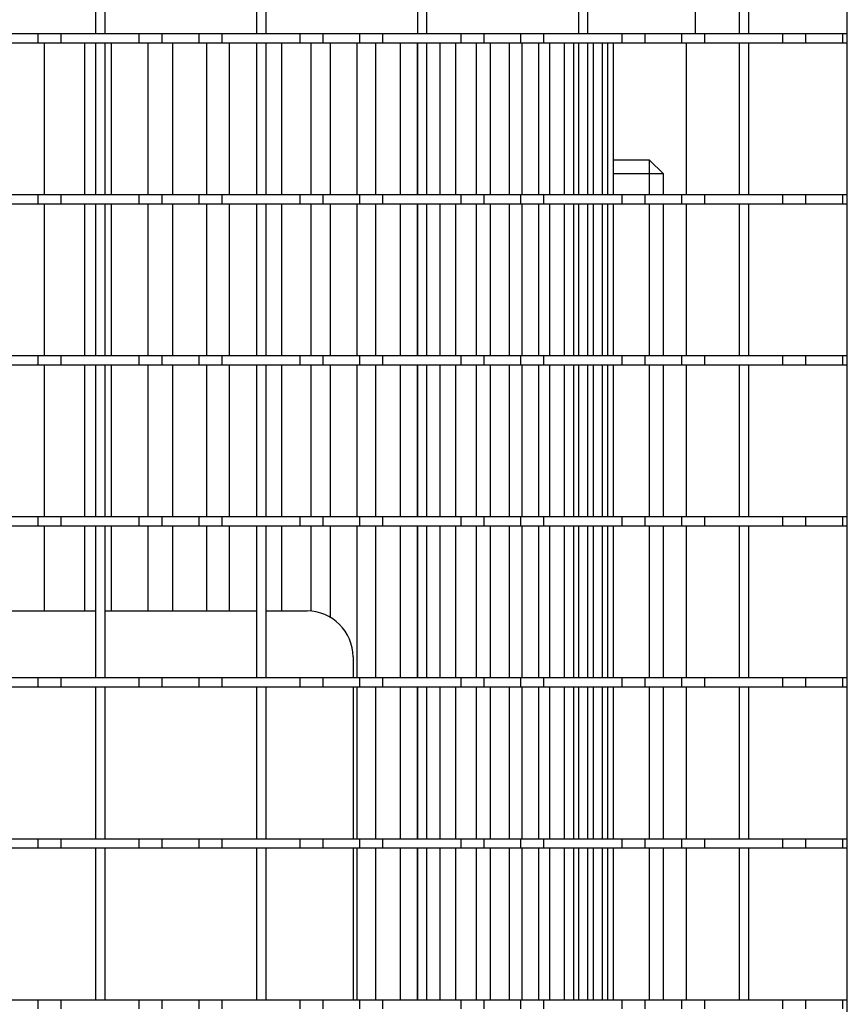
# Model space of a CAD drawing. Extents: x -72 to 51457, y 0 to 26838.
# Tile 38 of 203: x 7045 to 7225, y 9026 to 9240. Entities that reach past the tile are written whole.
import ezdxf

# ---------------------------------------------------------------- set-up
doc = ezdxf.new("R2010")
doc.units = 0
doc.header["$LTSCALE"] = 12
doc.linetypes.add('SOLID_THIN', pattern=[0])
doc.layers.get('0').update_dxf_attribs({"linetype": 'CONTINUOUS'})

# ---------------------------------------------------------------- blocks, each defined once
blk = doc.blocks.new('Vela_Drauf')
at = {"color": 7, "linetype": 'SOLID_THIN', "lineweight": 25}
for p, q in [((7224.76, 7807.68), (7224.76, 9318.68)), ((7061.26, 9269.68), (7061.26, 9236.68)), ((7063.26, 9269.68), (7063.26, 9236.68)), ((7096.26, 9269.68), (7096.26, 9236.68)), ((7098.26, 9269.68), (7098.26, 9236.68)), ((7131.26, 9269.68), (7131.26, 9236.68)), ((7133.26, 9269.68), (7133.26, 9236.68)), ((7166.26, 9269.68), (7166.26, 9236.68)), ((7168.26, 9269.68), (7168.26, 9236.68)), ((7191.76, 9236.68), (7191.76, 9269.68)), ((7201.26, 9269.68), (7201.26, 9236.68)), ((7203.26, 9269.68), (7203.26, 9236.68)), ((7040.76, 9236.68), (7048.76, 9236.68)), ((7048.76, 9234.68), (7048.76, 9236.68)), ((7048.76, 9236.68), (7053.76, 9236.68)), ((7053.76, 9236.68), (7070.76, 9236.68)), ((7053.76, 9234.68), (7053.76, 9236.68)), ((7061.26, 9236.68), (7063.26, 9236.68)), ((7070.76, 9234.68), (7070.76, 9236.68)), ((7070.76, 9236.68), (7075.76, 9236.68)), ((7075.76, 9236.68), (7083.76, 9236.68)), ((7075.76, 9234.68), (7075.76, 9236.68)), ((7083.76, 9234.68), (7083.76, 9236.68)), ((7083.76, 9236.68), (7088.76, 9236.68)), ((7088.76, 9234.68), (7088.76, 9236.68)), ((7088.76, 9236.68), (7105.76, 9236.68)), ((7096.26, 9236.68), (7098.26, 9236.68)), ((7105.76, 9234.68), (7105.76, 9236.68)), ((7105.76, 9236.68), (7110.76, 9236.68)), ((7110.76, 9234.68), (7110.76, 9236.68)), ((7110.76, 9236.68), (7118.76, 9236.68)), ((7118.76, 9234.68), (7118.76, 9236.68)), ((7118.76, 9236.68), (7123.76, 9236.68)), ((7123.76, 9234.68), (7123.76, 9236.68)), ((7123.76, 9236.68), (7140.76, 9236.68)), ((7131.26, 9236.68), (7133.26, 9236.68)), ((7140.76, 9234.68), (7140.76, 9236.68)), ((7140.76, 9236.68), (7145.76, 9236.68)), ((7145.76, 9236.68), (7153.76, 9236.68)), ((7145.76, 9234.68), (7145.76, 9236.68)), ((7153.76, 9234.68), (7153.76, 9236.68)), ((7153.76, 9236.68), (7158.76, 9236.68)), ((7158.76, 9236.68), (7175.76, 9236.68)), ((7158.76, 9234.68), (7158.76, 9236.68)), ((7166.26, 9236.68), (7168.26, 9236.68)), ((7175.76, 9234.68), (7175.76, 9236.68)), ((7175.76, 9236.68), (7180.76, 9236.68)), ((7180.76, 9236.68), (7188.76, 9236.68)), ((7180.76, 9234.68), (7180.76, 9236.68)), ((7188.76, 9234.68), (7188.76, 9236.68)), ((7188.76, 9236.68), (7193.76, 9236.68)), ((7193.76, 9234.68), (7193.76, 9236.68)), ((7193.76, 9236.68), (7210.76, 9236.68)), ((7201.26, 9236.68), (7203.26, 9236.68)), ((7210.76, 9234.68), (7210.76, 9236.68)), ((7210.76, 9236.68), (7215.76, 9236.68)), ((7215.76, 9236.68), (7223.76, 9236.68)), ((7215.76, 9234.68), (7215.76, 9236.68)), ((7223.76, 9234.68), (7223.76, 9236.68)), ((7223.76, 9236.68), (7224.76, 9236.68)), ((7040.76, 9234.68), (7048.76, 9234.68)), ((7048.76, 9234.68), (7053.76, 9234.68)), ((7050.16, 9201.68), (7050.16, 9234.68)), ((7053.76, 9234.68), (7070.76, 9234.68)), ((7058.83, 9234.68), (7058.83, 9201.68)), ((7061.26, 9234.68), (7063.26, 9234.68)), ((7061.26, 9234.68), (7061.26, 9201.68)), ((7063.26, 9234.68), (7063.26, 9201.68)), ((7064.74, 9201.68), (7064.74, 9234.68)), ((7070.76, 9234.68), (7075.76, 9234.68)), ((7072.66, 9234.68), (7072.66, 9201.68)), ((7075.76, 9234.68), (7083.76, 9234.68)), ((7078.08, 9201.68), (7078.08, 9234.68)), ((7083.76, 9234.68), (7088.76, 9234.68)), ((7085.38, 9234.68), (7085.38, 9201.68)), ((7088.76, 9234.68), (7105.76, 9234.68)), ((7090.4, 9201.68), (7090.4, 9234.68)), ((7096.26, 9234.68), (7098.26, 9234.68)), ((7096.26, 9234.68), (7096.26, 9201.68)), ((7098.26, 9234.68), (7098.26, 9201.68)), ((7101.8, 9201.68), (7101.8, 9234.68)), ((7105.76, 9234.68), (7110.76, 9234.68)), ((7108.07, 9234.68), (7108.07, 9201.68)), ((7110.76, 9234.68), (7118.76, 9234.68)), ((7112.38, 9201.68), (7112.38, 9234.68)), ((7118.19, 9201.68), (7118.19, 9234.68)), ((7118.76, 9234.68), (7123.76, 9234.68)), ((7122.18, 9201.68), (7122.18, 9234.68)), ((7123.76, 9234.68), (7140.76, 9234.68)), ((7127.56, 9201.68), (7127.56, 9234.68)), ((7131.25, 9201.68), (7131.25, 9234.68)), ((7131.26, 9234.68), (7133.26, 9234.68)), ((7131.26, 9234.68), (7131.26, 9201.68)), ((7133.26, 9234.68), (7133.26, 9201.68)), ((7136.2, 9201.68), (7136.2, 9234.68)), ((7139.58, 9201.68), (7139.58, 9234.68)), ((7140.76, 9234.68), (7145.76, 9234.68)), ((7144.1, 9201.68), (7144.1, 9234.68)), ((7145.76, 9234.68), (7153.76, 9234.68)), ((7147.18, 9201.68), (7147.18, 9234.68)), ((7151.27, 9201.68), (7151.27, 9234.68)), ((7153.76, 9234.68), (7158.76, 9234.68)), ((7154.03, 9201.68), (7154.03, 9234.68)), ((7157.66, 9201.68), (7157.66, 9234.68)), ((7158.76, 9234.68), (7175.76, 9234.68)), ((7160.08, 9201.68), (7160.08, 9234.68)), ((7163.23, 9201.68), (7163.23, 9234.68)), ((7165.28, 9201.68), (7165.28, 9234.68)), ((7166.26, 9234.68), (7168.26, 9234.68)), ((7166.26, 9234.68), (7166.26, 9201.68)), ((7168.26, 9234.68), (7168.26, 9201.68)), ((7169.53, 9201.68), (7169.53, 9234.68)), ((7171.51, 9201.68), (7171.51, 9234.68)), ((7172.67, 9201.68), (7172.67, 9234.68)), ((7173.91, 9201.68), (7173.91, 9234.68)), ((7175.76, 9234.68), (7180.76, 9234.68)), ((7180.76, 9234.68), (7188.76, 9234.68)), ((7188.76, 9234.68), (7193.76, 9234.68)), ((7189.76, 9201.68), (7189.76, 9234.68)), ((7193.76, 9234.68), (7210.76, 9234.68)), ((7201.26, 9234.68), (7203.26, 9234.68)), ((7201.26, 9234.68), (7201.26, 9201.68)), ((7203.26, 9234.68), (7203.26, 9201.68)), ((7210.76, 9234.68), (7215.76, 9234.68)), ((7215.76, 9234.68), (7223.76, 9234.68)), ((7223.76, 9234.68), (7224.76, 9234.68)), ((7181.76, 9209.18), (7173.91, 9209.18)), ((7181.76, 9206.18), (7181.76, 9209.18)), ((7184.76, 9206.18), (7181.76, 9209.18)), ((7181.76, 9206.18), (7173.91, 9206.18)), ((7181.76, 9201.68), (7181.76, 9206.18)), ((7184.76, 9206.18), (7181.76, 9206.18)), ((7184.76, 9201.68), (7184.76, 9206.18)), ((7040.76, 9201.68), (7048.76, 9201.68)), ((7048.76, 9199.68), (7048.76, 9201.68)), ((7048.76, 9201.68), (7053.76, 9201.68)), ((7053.76, 9199.68), (7053.76, 9201.68)), ((7053.76, 9201.68), (7070.76, 9201.68)), ((7061.26, 9201.68), (7063.26, 9201.68)), ((7070.76, 9199.68), (7070.76, 9201.68)), ((7070.76, 9201.68), (7075.76, 9201.68)), ((7075.76, 9199.68), (7075.76, 9201.68)), ((7075.76, 9201.68), (7083.76, 9201.68)), ((7083.76, 9199.68), (7083.76, 9201.68)), ((7083.76, 9201.68), (7088.76, 9201.68)), ((7088.76, 9201.68), (7105.76, 9201.68)), ((7088.76, 9199.68), (7088.76, 9201.68)), ((7096.26, 9201.68), (7098.26, 9201.68)), ((7105.76, 9199.68), (7105.76, 9201.68)), ((7105.76, 9201.68), (7110.76, 9201.68)), ((7110.76, 9199.68), (7110.76, 9201.68)), ((7110.76, 9201.68), (7118.76, 9201.68)), ((7118.76, 9199.68), (7118.76, 9201.68)), ((7118.76, 9201.68), (7123.76, 9201.68)), ((7123.76, 9201.68), (7140.76, 9201.68)), ((7123.76, 9199.68), (7123.76, 9201.68)), ((7131.26, 9201.68), (7133.26, 9201.68)), ((7140.76, 9199.68), (7140.76, 9201.68)), ((7140.76, 9201.68), (7145.76, 9201.68)), ((7145.76, 9201.68), (7153.76, 9201.68)), ((7145.76, 9199.68), (7145.76, 9201.68)), ((7153.76, 9199.68), (7153.76, 9201.68)), ((7153.76, 9201.68), (7158.76, 9201.68)), ((7158.76, 9199.68), (7158.76, 9201.68)), ((7158.76, 9201.68), (7175.76, 9201.68)), ((7166.26, 9201.68), (7168.26, 9201.68)), ((7175.76, 9199.68), (7175.76, 9201.68)), ((7175.76, 9201.68), (7180.76, 9201.68)), ((7180.76, 9201.68), (7188.76, 9201.68)), ((7180.76, 9199.68), (7180.76, 9201.68)), ((7188.76, 9199.68), (7188.76, 9201.68)), ((7188.76, 9201.68), (7193.76, 9201.68)), ((7193.76, 9201.68), (7210.76, 9201.68)), ((7193.76, 9199.68), (7193.76, 9201.68)), ((7201.26, 9201.68), (7203.26, 9201.68)), ((7210.76, 9199.68), (7210.76, 9201.68)), ((7210.76, 9201.68), (7215.76, 9201.68)), ((7215.76, 9201.68), (7223.76, 9201.68)), ((7215.76, 9199.68), (7215.76, 9201.68)), ((7223.76, 9199.68), (7223.76, 9201.68)), ((7223.76, 9201.68), (7224.76, 9201.68)), ((7040.76, 9199.68), (7048.76, 9199.68)), ((7048.76, 9199.68), (7053.76, 9199.68)), ((7050.16, 9166.68), (7050.16, 9199.68)), ((7053.76, 9199.68), (7070.76, 9199.68)), ((7058.83, 9199.68), (7058.83, 9166.68)), ((7061.26, 9199.68), (7063.26, 9199.68)), ((7061.26, 9199.68), (7061.26, 9166.68)), ((7063.26, 9199.68), (7063.26, 9166.68)), ((7064.74, 9166.68), (7064.74, 9199.68)), ((7070.76, 9199.68), (7075.76, 9199.68)), ((7072.66, 9199.68), (7072.66, 9166.68)), ((7075.76, 9199.68), (7083.76, 9199.68)), ((7078.08, 9166.68), (7078.08, 9199.68)), ((7083.76, 9199.68), (7088.76, 9199.68)), ((7085.38, 9199.68), (7085.38, 9166.68)), ((7088.76, 9199.68), (7105.76, 9199.68)), ((7090.4, 9166.68), (7090.4, 9199.68)), ((7096.26, 9199.68), (7098.26, 9199.68)), ((7096.26, 9199.68), (7096.26, 9166.68)), ((7098.26, 9199.68), (7098.26, 9166.68)), ((7101.8, 9166.68), (7101.8, 9199.68)), ((7105.76, 9199.68), (7110.76, 9199.68)), ((7108.07, 9199.68), (7108.07, 9166.68)), ((7110.76, 9199.68), (7118.76, 9199.68)), ((7112.38, 9166.68), (7112.38, 9199.68)), ((7118.19, 9166.68), (7118.19, 9199.68)), ((7118.76, 9199.68), (7123.76, 9199.68)), ((7122.18, 9166.68), (7122.18, 9199.68)), ((7123.76, 9199.68), (7140.76, 9199.68)), ((7127.56, 9166.68), (7127.56, 9199.68)), ((7131.25, 9166.68), (7131.25, 9199.68)), ((7131.26, 9199.68), (7133.26, 9199.68)), ((7131.26, 9199.68), (7131.26, 9166.68)), ((7133.26, 9199.68), (7133.26, 9166.68)), ((7136.2, 9166.68), (7136.2, 9199.68)), ((7139.58, 9166.68), (7139.58, 9199.68)), ((7140.76, 9199.68), (7145.76, 9199.68)), ((7144.1, 9166.68), (7144.1, 9199.68)), ((7145.76, 9199.68), (7153.76, 9199.68)), ((7147.18, 9166.68), (7147.18, 9199.68)), ((7151.27, 9166.68), (7151.27, 9199.68)), ((7153.76, 9199.68), (7158.76, 9199.68)), ((7154.03, 9166.68), (7154.03, 9199.68)), ((7157.66, 9166.68), (7157.66, 9199.68)), ((7158.76, 9199.68), (7175.76, 9199.68)), ((7160.08, 9166.68), (7160.08, 9199.68)), ((7163.23, 9166.68), (7163.23, 9199.68)), ((7165.28, 9166.68), (7165.28, 9199.68)), ((7166.26, 9199.68), (7168.26, 9199.68)), ((7166.26, 9199.68), (7166.26, 9166.68)), ((7168.26, 9199.68), (7168.26, 9166.68)), ((7169.53, 9166.68), (7169.53, 9199.68)), ((7171.51, 9166.68), (7171.51, 9199.68)), ((7172.67, 9166.68), (7172.67, 9199.68)), ((7173.91, 9166.68), (7173.91, 9199.68)), ((7175.76, 9199.68), (7180.76, 9199.68)), ((7180.76, 9199.68), (7188.76, 9199.68)), ((7181.76, 9166.68), (7181.76, 9199.68)), ((7184.76, 9166.68), (7184.76, 9199.68)), ((7188.76, 9199.68), (7193.76, 9199.68)), ((7189.76, 9166.68), (7189.76, 9199.68)), ((7193.76, 9199.68), (7210.76, 9199.68)), ((7201.26, 9199.68), (7203.26, 9199.68)), ((7201.26, 9199.68), (7201.26, 9166.68)), ((7203.26, 9199.68), (7203.26, 9166.68)), ((7210.76, 9199.68), (7215.76, 9199.68)), ((7215.76, 9199.68), (7223.76, 9199.68)), ((7223.76, 9199.68), (7224.76, 9199.68)), ((7040.76, 9166.68), (7048.76, 9166.68)), ((7048.76, 9164.68), (7048.76, 9166.68)), ((7048.76, 9166.68), (7053.76, 9166.68)), ((7053.76, 9164.68), (7053.76, 9166.68)), ((7053.76, 9166.68), (7070.76, 9166.68)), ((7061.26, 9166.68), (7063.26, 9166.68)), ((7070.76, 9164.68), (7070.76, 9166.68)), ((7070.76, 9166.68), (7075.76, 9166.68)), ((7075.76, 9166.68), (7083.76, 9166.68)), ((7075.76, 9164.68), (7075.76, 9166.68)), ((7083.76, 9164.68), (7083.76, 9166.68)), ((7083.76, 9166.68), (7088.76, 9166.68)), ((7088.76, 9166.68), (7105.76, 9166.68)), ((7088.76, 9164.68), (7088.76, 9166.68)), ((7096.26, 9166.68), (7098.26, 9166.68)), ((7105.76, 9164.68), (7105.76, 9166.68)), ((7105.76, 9166.68), (7110.76, 9166.68)), ((7110.76, 9166.68), (7118.76, 9166.68)), ((7110.76, 9164.68), (7110.76, 9166.68)), ((7118.76, 9164.68), (7118.76, 9166.68)), ((7118.76, 9166.68), (7123.76, 9166.68)), ((7123.76, 9166.68), (7140.76, 9166.68)), ((7123.76, 9164.68), (7123.76, 9166.68)), ((7131.26, 9166.68), (7133.26, 9166.68)), ((7140.76, 9164.68), (7140.76, 9166.68)), ((7140.76, 9166.68), (7145.76, 9166.68)), ((7145.76, 9166.68), (7153.76, 9166.68)), ((7145.76, 9164.68), (7145.76, 9166.68)), ((7153.76, 9164.68), (7153.76, 9166.68)), ((7153.76, 9166.68), (7158.76, 9166.68)), ((7158.76, 9164.68), (7158.76, 9166.68)), ((7158.76, 9166.68), (7175.76, 9166.68)), ((7166.26, 9166.68), (7168.26, 9166.68)), ((7175.76, 9164.68), (7175.76, 9166.68)), ((7175.76, 9166.68), (7180.76, 9166.68)), ((7180.76, 9166.68), (7188.76, 9166.68)), ((7180.76, 9164.68), (7180.76, 9166.68)), ((7188.76, 9164.68), (7188.76, 9166.68)), ((7188.76, 9166.68), (7193.76, 9166.68)), ((7193.76, 9164.68), (7193.76, 9166.68)), ((7193.76, 9166.68), (7210.76, 9166.68)), ((7201.26, 9166.68), (7203.26, 9166.68)), ((7210.76, 9164.68), (7210.76, 9166.68)), ((7210.76, 9166.68), (7215.76, 9166.68)), ((7215.76, 9166.68), (7223.76, 9166.68)), ((7215.76, 9164.68), (7215.76, 9166.68)), ((7223.76, 9164.68), (7223.76, 9166.68)), ((7223.76, 9166.68), (7224.76, 9166.68)), ((7040.76, 9164.68), (7048.76, 9164.68)), ((7048.76, 9164.68), (7053.76, 9164.68)), ((7050.16, 9131.68), (7050.16, 9164.68)), ((7053.76, 9164.68), (7070.76, 9164.68)), ((7058.83, 9164.68), (7058.83, 9131.68)), ((7061.26, 9164.68), (7063.26, 9164.68)), ((7061.26, 9164.68), (7061.26, 9131.68)), ((7063.26, 9164.68), (7063.26, 9131.68)), ((7064.74, 9131.68), (7064.74, 9164.68)), ((7070.76, 9164.68), (7075.76, 9164.68)), ((7072.66, 9164.68), (7072.66, 9131.68)), ((7075.76, 9164.68), (7083.76, 9164.68)), ((7078.08, 9131.68), (7078.08, 9164.68)), ((7083.76, 9164.68), (7088.76, 9164.68)), ((7085.38, 9164.68), (7085.38, 9131.68)), ((7088.76, 9164.68), (7105.76, 9164.68)), ((7090.4, 9131.68), (7090.4, 9164.68)), ((7096.26, 9164.68), (7098.26, 9164.68)), ((7096.26, 9164.68), (7096.26, 9131.68)), ((7098.26, 9164.68), (7098.26, 9131.68)), ((7101.8, 9131.68), (7101.8, 9164.68)), ((7105.76, 9164.68), (7110.76, 9164.68)), ((7108.07, 9164.68), (7108.07, 9131.68)), ((7110.76, 9164.68), (7118.76, 9164.68)), ((7112.38, 9131.68), (7112.38, 9164.68)), ((7118.19, 9131.68), (7118.19, 9164.68)), ((7118.76, 9164.68), (7123.76, 9164.68)), ((7122.18, 9131.68), (7122.18, 9164.68)), ((7123.76, 9164.68), (7140.76, 9164.68)), ((7127.56, 9131.68), (7127.56, 9164.68)), ((7131.25, 9131.68), (7131.25, 9164.68)), ((7131.26, 9164.68), (7133.26, 9164.68)), ((7131.26, 9164.68), (7131.26, 9131.68)), ((7133.26, 9164.68), (7133.26, 9131.68)), ((7136.2, 9131.68), (7136.2, 9164.68)), ((7139.58, 9131.68), (7139.58, 9164.68)), ((7140.76, 9164.68), (7145.76, 9164.68)), ((7144.1, 9131.68), (7144.1, 9164.68)), ((7145.76, 9164.68), (7153.76, 9164.68)), ((7147.18, 9131.68), (7147.18, 9164.68)), ((7151.27, 9131.68), (7151.27, 9164.68)), ((7153.76, 9164.68), (7158.76, 9164.68)), ((7154.03, 9131.68), (7154.03, 9164.68)), ((7157.66, 9131.68), (7157.66, 9164.68)), ((7158.76, 9164.68), (7175.76, 9164.68)), ((7160.08, 9131.68), (7160.08, 9164.68)), ((7163.23, 9131.68), (7163.23, 9164.68)), ((7165.28, 9131.68), (7165.28, 9164.68)), ((7166.26, 9164.68), (7168.26, 9164.68)), ((7166.26, 9164.68), (7166.26, 9131.68)), ((7168.26, 9164.68), (7168.26, 9131.68)), ((7169.53, 9131.68), (7169.53, 9164.68)), ((7171.51, 9131.68), (7171.51, 9164.68)), ((7172.67, 9131.68), (7172.67, 9164.68)), ((7173.91, 9131.68), (7173.91, 9164.68)), ((7175.76, 9164.68), (7180.76, 9164.68)), ((7180.76, 9164.68), (7188.76, 9164.68)), ((7181.76, 9131.68), (7181.76, 9164.68)), ((7184.76, 9131.68), (7184.76, 9164.68)), ((7188.76, 9164.68), (7193.76, 9164.68)), ((7189.76, 9131.68), (7189.76, 9164.68)), ((7193.76, 9164.68), (7210.76, 9164.68)), ((7201.26, 9164.68), (7203.26, 9164.68)), ((7201.26, 9164.68), (7201.26, 9131.68)), ((7203.26, 9164.68), (7203.26, 9131.68)), ((7210.76, 9164.68), (7215.76, 9164.68)), ((7215.76, 9164.68), (7223.76, 9164.68)), ((7223.76, 9164.68), (7224.76, 9164.68)), ((7040.76, 9131.68), (7048.76, 9131.68)), ((7048.76, 9129.68), (7048.76, 9131.68)), ((7048.76, 9131.68), (7053.76, 9131.68)), ((7053.76, 9131.68), (7070.76, 9131.68)), ((7053.76, 9129.68), (7053.76, 9131.68)), ((7061.26, 9131.68), (7063.26, 9131.68)), ((7070.76, 9129.68), (7070.76, 9131.68)), ((7070.76, 9131.68), (7075.76, 9131.68)), ((7075.76, 9131.68), (7083.76, 9131.68)), ((7075.76, 9129.68), (7075.76, 9131.68)), ((7083.76, 9129.68), (7083.76, 9131.68)), ((7083.76, 9131.68), (7088.76, 9131.68)), ((7088.76, 9131.68), (7105.76, 9131.68)), ((7088.76, 9129.68), (7088.76, 9131.68)), ((7096.26, 9131.68), (7098.26, 9131.68)), ((7105.76, 9129.68), (7105.76, 9131.68)), ((7105.76, 9131.68), (7110.76, 9131.68)), ((7110.76, 9131.68), (7118.76, 9131.68)), ((7110.76, 9129.68), (7110.76, 9131.68)), ((7118.76, 9129.68), (7118.76, 9131.68)), ((7118.76, 9131.68), (7123.76, 9131.68)), ((7123.76, 9129.68), (7123.76, 9131.68)), ((7123.76, 9131.68), (7140.76, 9131.68)), ((7131.26, 9131.68), (7133.26, 9131.68)), ((7140.76, 9129.68), (7140.76, 9131.68)), ((7140.76, 9131.68), (7145.76, 9131.68)), ((7145.76, 9131.68), (7153.76, 9131.68)), ((7145.76, 9129.68), (7145.76, 9131.68)), ((7153.76, 9129.68), (7153.76, 9131.68)), ((7153.76, 9131.68), (7158.76, 9131.68)), ((7158.76, 9129.68), (7158.76, 9131.68)), ((7158.76, 9131.68), (7175.76, 9131.68)), ((7166.26, 9131.68), (7168.26, 9131.68)), ((7175.76, 9129.68), (7175.76, 9131.68)), ((7175.76, 9131.68), (7180.76, 9131.68)), ((7180.76, 9131.68), (7188.76, 9131.68)), ((7180.76, 9129.68), (7180.76, 9131.68)), ((7188.76, 9129.68), (7188.76, 9131.68)), ((7188.76, 9131.68), (7193.76, 9131.68)), ((7193.76, 9129.68), (7193.76, 9131.68)), ((7193.76, 9131.68), (7210.76, 9131.68)), ((7201.26, 9131.68), (7203.26, 9131.68)), ((7210.76, 9129.68), (7210.76, 9131.68)), ((7210.76, 9131.68), (7215.76, 9131.68)), ((7215.76, 9131.68), (7223.76, 9131.68)), ((7215.76, 9129.68), (7215.76, 9131.68)), ((7223.76, 9129.68), (7223.76, 9131.68)), ((7223.76, 9131.68), (7224.76, 9131.68)), ((7040.76, 9129.68), (7048.76, 9129.68)), ((7048.76, 9129.68), (7053.76, 9129.68)), ((7050.16, 9111.18), (7050.16, 9129.68)), ((7053.76, 9129.68), (7070.76, 9129.68)), ((7058.83, 9129.68), (7058.83, 9111.18)), ((7061.26, 9129.68), (7063.26, 9129.68)), ((7061.26, 9129.68), (7061.26, 9096.68)), ((7063.26, 9129.68), (7063.26, 9096.68)), ((7064.74, 9111.18), (7064.74, 9129.68)), ((7070.76, 9129.68), (7075.76, 9129.68)), ((7072.66, 9129.68), (7072.66, 9111.18)), ((7075.76, 9129.68), (7083.76, 9129.68)), ((7078.08, 9111.18), (7078.08, 9129.68)), ((7083.76, 9129.68), (7088.76, 9129.68)), ((7085.38, 9129.68), (7085.38, 9111.18)), ((7088.76, 9129.68), (7105.76, 9129.68)), ((7090.4, 9111.18), (7090.4, 9129.68)), ((7096.26, 9129.68), (7098.26, 9129.68)), ((7096.26, 9129.68), (7096.26, 9096.68)), ((7098.26, 9129.68), (7098.26, 9096.68)), ((7101.8, 9111.18), (7101.8, 9129.68)), ((7105.76, 9129.68), (7110.76, 9129.68)), ((7108.07, 9129.68), (7108.07, 9111.15)), ((7110.76, 9129.68), (7118.76, 9129.68)), ((7112.38, 9109.77), (7112.38, 9129.68)), ((7118.19, 9096.68), (7118.19, 9129.68)), ((7118.76, 9129.68), (7123.76, 9129.68)), ((7122.18, 9096.68), (7122.18, 9129.68)), ((7123.76, 9129.68), (7140.76, 9129.68)), ((7127.56, 9096.68), (7127.56, 9129.68)), ((7131.25, 9096.68), (7131.25, 9129.68)), ((7131.26, 9129.68), (7133.26, 9129.68)), ((7131.26, 9129.68), (7131.26, 9096.68)), ((7133.26, 9129.68), (7133.26, 9096.68)), ((7136.2, 9096.68), (7136.2, 9129.68)), ((7139.58, 9096.68), (7139.58, 9129.68)), ((7140.76, 9129.68), (7145.76, 9129.68)), ((7144.1, 9096.68), (7144.1, 9129.68)), ((7145.76, 9129.68), (7153.76, 9129.68)), ((7147.18, 9096.68), (7147.18, 9129.68)), ((7151.27, 9096.68), (7151.27, 9129.68)), ((7153.76, 9129.68), (7158.76, 9129.68)), ((7154.03, 9096.68), (7154.03, 9129.68)), ((7157.66, 9096.68), (7157.66, 9129.68)), ((7158.76, 9129.68), (7175.76, 9129.68)), ((7160.08, 9096.68), (7160.08, 9129.68)), ((7163.23, 9096.68), (7163.23, 9129.68)), ((7165.28, 9096.68), (7165.28, 9129.68)), ((7166.26, 9129.68), (7168.26, 9129.68)), ((7166.26, 9129.68), (7166.26, 9096.68)), ((7168.26, 9129.68), (7168.26, 9096.68)), ((7169.53, 9096.68), (7169.53, 9129.68)), ((7171.51, 9096.68), (7171.51, 9129.68)), ((7172.67, 9096.68), (7172.67, 9129.68)), ((7173.91, 9096.68), (7173.91, 9129.68)), ((7175.76, 9129.68), (7180.76, 9129.68)), ((7180.76, 9129.68), (7188.76, 9129.68)), ((7181.76, 9096.68), (7181.76, 9129.68)), ((7184.76, 9096.68), (7184.76, 9129.68)), ((7188.76, 9129.68), (7193.76, 9129.68)), ((7189.76, 9096.68), (7189.76, 9129.68)), ((7193.76, 9129.68), (7210.76, 9129.68)), ((7201.26, 9129.68), (7203.26, 9129.68)), ((7201.26, 9129.68), (7201.26, 9096.68)), ((7203.26, 9129.68), (7203.26, 9096.68)), ((7210.76, 9129.68), (7215.76, 9129.68)), ((7215.76, 9129.68), (7223.76, 9129.68)), ((7223.76, 9129.68), (7224.76, 9129.68)), ((7028.26, 9111.18), (7061.26, 9111.18)), ((7063.26, 9111.18), (7096.26, 9111.18)), ((7098.26, 9111.18), (7107.26, 9111.18)), ((7117.26, 9101.18), (7117.26, 9096.68)), ((7040.76, 9096.68), (7048.76, 9096.68)), ((7048.76, 9094.68), (7048.76, 9096.68)), ((7048.76, 9096.68), (7053.76, 9096.68)), ((7053.76, 9094.68), (7053.76, 9096.68)), ((7053.76, 9096.68), (7070.76, 9096.68)), ((7061.26, 9096.68), (7063.26, 9096.68)), ((7070.76, 9094.68), (7070.76, 9096.68)), ((7070.76, 9096.68), (7075.76, 9096.68)), ((7075.76, 9094.68), (7075.76, 9096.68)), ((7075.76, 9096.68), (7083.76, 9096.68)), ((7083.76, 9094.68), (7083.76, 9096.68)), ((7083.76, 9096.68), (7088.76, 9096.68)), ((7088.76, 9094.68), (7088.76, 9096.68)), ((7088.76, 9096.68), (7105.76, 9096.68)), ((7096.26, 9096.68), (7098.26, 9096.68)), ((7105.76, 9094.68), (7105.76, 9096.68)), ((7105.76, 9096.68), (7110.76, 9096.68)), ((7110.76, 9094.68), (7110.76, 9096.68)), ((7110.76, 9096.68), (7118.76, 9096.68)), ((7118.76, 9094.68), (7118.76, 9096.68)), ((7118.76, 9096.68), (7123.76, 9096.68)), ((7123.76, 9094.68), (7123.76, 9096.68)), ((7123.76, 9096.68), (7140.76, 9096.68)), ((7131.26, 9096.68), (7133.26, 9096.68)), ((7140.76, 9094.68), (7140.76, 9096.68)), ((7140.76, 9096.68), (7145.76, 9096.68)), ((7145.76, 9096.68), (7153.76, 9096.68)), ((7145.76, 9094.68), (7145.76, 9096.68)), ((7153.76, 9094.68), (7153.76, 9096.68)), ((7153.76, 9096.68), (7158.76, 9096.68)), ((7158.76, 9096.68), (7175.76, 9096.68)), ((7158.76, 9094.68), (7158.76, 9096.68)), ((7166.26, 9096.68), (7168.26, 9096.68)), ((7175.76, 9094.68), (7175.76, 9096.68)), ((7175.76, 9096.68), (7180.76, 9096.68)), ((7180.76, 9096.68), (7188.76, 9096.68)), ((7180.76, 9094.68), (7180.76, 9096.68)), ((7188.76, 9094.68), (7188.76, 9096.68)), ((7188.76, 9096.68), (7193.76, 9096.68)), ((7193.76, 9094.68), (7193.76, 9096.68)), ((7193.76, 9096.68), (7210.76, 9096.68)), ((7201.26, 9096.68), (7203.26, 9096.68)), ((7210.76, 9094.68), (7210.76, 9096.68)), ((7210.76, 9096.68), (7215.76, 9096.68)), ((7215.76, 9096.68), (7223.76, 9096.68)), ((7215.76, 9094.68), (7215.76, 9096.68)), ((7223.76, 9094.68), (7223.76, 9096.68)), ((7223.76, 9096.68), (7224.76, 9096.68)), ((7040.76, 9094.68), (7048.76, 9094.68)), ((7048.76, 9094.68), (7053.76, 9094.68)), ((7053.76, 9094.68), (7070.76, 9094.68)), ((7061.26, 9094.68), (7063.26, 9094.68)), ((7061.26, 9094.68), (7061.26, 9061.68)), ((7063.26, 9094.68), (7063.26, 9061.68)), ((7070.76, 9094.68), (7075.76, 9094.68)), ((7075.76, 9094.68), (7083.76, 9094.68)), ((7083.76, 9094.68), (7088.76, 9094.68)), ((7088.76, 9094.68), (7105.76, 9094.68)), ((7096.26, 9094.68), (7098.26, 9094.68)), ((7096.26, 9094.68), (7096.26, 9061.68)), ((7098.26, 9094.68), (7098.26, 9061.68)), ((7105.76, 9094.68), (7110.76, 9094.68)), ((7110.76, 9094.68), (7118.76, 9094.68)), ((7117.26, 9094.68), (7117.26, 9061.68)), ((7118.19, 9061.68), (7118.19, 9094.68)), ((7118.76, 9094.68), (7123.76, 9094.68)), ((7122.18, 9061.68), (7122.18, 9094.68)), ((7123.76, 9094.68), (7140.76, 9094.68)), ((7127.56, 9061.68), (7127.56, 9094.68)), ((7131.25, 9061.68), (7131.25, 9094.68)), ((7131.26, 9094.68), (7133.26, 9094.68)), ((7131.26, 9094.68), (7131.26, 9061.68)), ((7133.26, 9094.68), (7133.26, 9061.68)), ((7136.2, 9061.68), (7136.2, 9094.68)), ((7139.58, 9061.68), (7139.58, 9094.68)), ((7140.76, 9094.68), (7145.76, 9094.68)), ((7144.1, 9061.68), (7144.1, 9094.68)), ((7145.76, 9094.68), (7153.76, 9094.68)), ((7147.18, 9061.68), (7147.18, 9094.68)), ((7151.27, 9061.68), (7151.27, 9094.68)), ((7153.76, 9094.68), (7158.76, 9094.68)), ((7154.03, 9061.68), (7154.03, 9094.68)), ((7157.66, 9061.68), (7157.66, 9094.68)), ((7158.76, 9094.68), (7175.76, 9094.68)), ((7160.08, 9061.68), (7160.08, 9094.68)), ((7163.23, 9061.68), (7163.23, 9094.68)), ((7165.28, 9061.68), (7165.28, 9094.68)), ((7166.26, 9094.68), (7168.26, 9094.68)), ((7166.26, 9094.68), (7166.26, 9061.68)), ((7168.26, 9094.68), (7168.26, 9061.68)), ((7169.53, 9061.68), (7169.53, 9094.68)), ((7171.51, 9061.68), (7171.51, 9094.68)), ((7172.67, 9061.68), (7172.67, 9094.68)), ((7173.91, 9061.68), (7173.91, 9094.68)), ((7175.76, 9094.68), (7180.76, 9094.68)), ((7180.76, 9094.68), (7188.76, 9094.68)), ((7181.76, 9061.68), (7181.76, 9094.68)), ((7184.76, 9061.68), (7184.76, 9094.68)), ((7188.76, 9094.68), (7193.76, 9094.68)), ((7189.76, 9061.68), (7189.76, 9094.68)), ((7193.76, 9094.68), (7210.76, 9094.68)), ((7201.26, 9094.68), (7203.26, 9094.68)), ((7201.26, 9094.68), (7201.26, 9061.68)), ((7203.26, 9094.68), (7203.26, 9061.68)), ((7210.76, 9094.68), (7215.76, 9094.68)), ((7215.76, 9094.68), (7223.76, 9094.68)), ((7223.76, 9094.68), (7224.76, 9094.68)), ((7040.76, 9061.68), (7048.76, 9061.68)), ((7048.76, 9059.68), (7048.76, 9061.68)), ((7048.76, 9061.68), (7053.76, 9061.68)), ((7053.76, 9059.68), (7053.76, 9061.68)), ((7053.76, 9061.68), (7070.76, 9061.68)), ((7061.26, 9061.68), (7063.26, 9061.68)), ((7070.76, 9059.68), (7070.76, 9061.68)), ((7070.76, 9061.68), (7075.76, 9061.68)), ((7075.76, 9061.68), (7083.76, 9061.68)), ((7075.76, 9059.68), (7075.76, 9061.68)), ((7083.76, 9059.68), (7083.76, 9061.68)), ((7083.76, 9061.68), (7088.76, 9061.68)), ((7088.76, 9059.68), (7088.76, 9061.68)), ((7088.76, 9061.68), (7105.76, 9061.68)), ((7096.26, 9061.68), (7098.26, 9061.68)), ((7105.76, 9059.68), (7105.76, 9061.68)), ((7105.76, 9061.68), (7110.76, 9061.68)), ((7110.76, 9061.68), (7118.76, 9061.68)), ((7110.76, 9059.68), (7110.76, 9061.68)), ((7118.76, 9059.68), (7118.76, 9061.68)), ((7118.76, 9061.68), (7123.76, 9061.68)), ((7123.76, 9059.68), (7123.76, 9061.68)), ((7123.76, 9061.68), (7140.76, 9061.68)), ((7131.26, 9061.68), (7133.26, 9061.68)), ((7140.76, 9059.68), (7140.76, 9061.68)), ((7140.76, 9061.68), (7145.76, 9061.68)), ((7145.76, 9061.68), (7153.76, 9061.68)), ((7145.76, 9059.68), (7145.76, 9061.68)), ((7153.76, 9059.68), (7153.76, 9061.68)), ((7153.76, 9061.68), (7158.76, 9061.68)), ((7158.76, 9059.68), (7158.76, 9061.68)), ((7158.76, 9061.68), (7175.76, 9061.68)), ((7166.26, 9061.68), (7168.26, 9061.68)), ((7175.76, 9059.68), (7175.76, 9061.68)), ((7175.76, 9061.68), (7180.76, 9061.68)), ((7180.76, 9061.68), (7188.76, 9061.68)), ((7180.76, 9059.68), (7180.76, 9061.68)), ((7188.76, 9059.68), (7188.76, 9061.68)), ((7188.76, 9061.68), (7193.76, 9061.68)), ((7193.76, 9061.68), (7210.76, 9061.68)), ((7193.76, 9059.68), (7193.76, 9061.68)), ((7201.26, 9061.68), (7203.26, 9061.68)), ((7210.76, 9059.68), (7210.76, 9061.68)), ((7210.76, 9061.68), (7215.76, 9061.68)), ((7215.76, 9061.68), (7223.76, 9061.68)), ((7215.76, 9059.68), (7215.76, 9061.68)), ((7223.76, 9059.68), (7223.76, 9061.68)), ((7223.76, 9061.68), (7224.76, 9061.68)), ((7040.76, 9059.68), (7048.76, 9059.68)), ((7048.76, 9059.68), (7053.76, 9059.68)), ((7053.76, 9059.68), (7070.76, 9059.68)), ((7061.26, 9059.68), (7063.26, 9059.68)), ((7061.26, 9059.68), (7061.26, 9026.68)), ((7063.26, 9059.68), (7063.26, 9026.68)), ((7070.76, 9059.68), (7075.76, 9059.68)), ((7075.76, 9059.68), (7083.76, 9059.68)), ((7083.76, 9059.68), (7088.76, 9059.68)), ((7088.76, 9059.68), (7105.76, 9059.68)), ((7096.26, 9059.68), (7098.26, 9059.68)), ((7096.26, 9059.68), (7096.26, 9026.68)), ((7098.26, 9059.68), (7098.26, 9026.68)), ((7105.76, 9059.68), (7110.76, 9059.68)), ((7110.76, 9059.68), (7118.76, 9059.68)), ((7117.26, 9059.68), (7117.26, 9026.68)), ((7118.19, 9026.68), (7118.19, 9059.68)), ((7118.76, 9059.68), (7123.76, 9059.68)), ((7122.18, 9026.68), (7122.18, 9059.68)), ((7123.76, 9059.68), (7140.76, 9059.68)), ((7127.56, 9026.68), (7127.56, 9059.68)), ((7131.25, 9026.68), (7131.25, 9059.68)), ((7131.26, 9059.68), (7133.26, 9059.68)), ((7131.26, 9059.68), (7131.26, 9026.68)), ((7133.26, 9059.68), (7133.26, 9026.68)), ((7136.2, 9026.68), (7136.2, 9059.68)), ((7139.58, 9026.68), (7139.58, 9059.68)), ((7140.76, 9059.68), (7145.76, 9059.68)), ((7144.1, 9026.68), (7144.1, 9059.68)), ((7145.76, 9059.68), (7153.76, 9059.68)), ((7147.18, 9026.68), (7147.18, 9059.68)), ((7151.27, 9026.68), (7151.27, 9059.68)), ((7153.76, 9059.68), (7158.76, 9059.68)), ((7154.03, 9026.68), (7154.03, 9059.68)), ((7157.66, 9026.68), (7157.66, 9059.68)), ((7158.76, 9059.68), (7175.76, 9059.68)), ((7160.08, 9026.68), (7160.08, 9059.68)), ((7163.23, 9026.68), (7163.23, 9059.68)), ((7165.28, 9026.68), (7165.28, 9059.68)), ((7166.26, 9059.68), (7168.26, 9059.68)), ((7166.26, 9059.68), (7166.26, 9026.68)), ((7168.26, 9059.68), (7168.26, 9026.68)), ((7169.53, 9026.68), (7169.53, 9059.68)), ((7171.51, 9026.68), (7171.51, 9059.68)), ((7172.67, 9026.68), (7172.67, 9059.68)), ((7173.91, 9026.68), (7173.91, 9059.68)), ((7175.76, 9059.68), (7180.76, 9059.68)), ((7180.76, 9059.68), (7188.76, 9059.68)), ((7181.76, 9026.68), (7181.76, 9059.68)), ((7184.76, 9026.68), (7184.76, 9059.68)), ((7188.76, 9059.68), (7193.76, 9059.68)), ((7189.76, 9026.68), (7189.76, 9059.68)), ((7193.76, 9059.68), (7210.76, 9059.68)), ((7201.26, 9059.68), (7203.26, 9059.68)), ((7201.26, 9059.68), (7201.26, 9026.68)), ((7203.26, 9059.68), (7203.26, 9026.68)), ((7210.76, 9059.68), (7215.76, 9059.68)), ((7215.76, 9059.68), (7223.76, 9059.68)), ((7223.76, 9059.68), (7224.76, 9059.68)), ((7040.76, 9026.68), (7048.76, 9026.68)), ((7048.76, 9024.68), (7048.76, 9026.68)), ((7048.76, 9026.68), (7053.76, 9026.68)), ((7053.76, 9024.68), (7053.76, 9026.68)), ((7053.76, 9026.68), (7070.76, 9026.68)), ((7061.26, 9026.68), (7063.26, 9026.68)), ((7070.76, 9024.68), (7070.76, 9026.68)), ((7070.76, 9026.68), (7075.76, 9026.68)), ((7075.76, 9026.68), (7083.76, 9026.68)), ((7075.76, 9024.68), (7075.76, 9026.68)), ((7083.76, 9024.68), (7083.76, 9026.68)), ((7083.76, 9026.68), (7088.76, 9026.68)), ((7088.76, 9024.68), (7088.76, 9026.68)), ((7088.76, 9026.68), (7105.76, 9026.68)), ((7096.26, 9026.68), (7098.26, 9026.68)), ((7105.76, 9024.68), (7105.76, 9026.68)), ((7105.76, 9026.68), (7110.76, 9026.68)), ((7110.76, 9026.68), (7118.76, 9026.68)), ((7110.76, 9024.68), (7110.76, 9026.68)), ((7118.76, 9024.68), (7118.76, 9026.68)), ((7118.76, 9026.68), (7123.76, 9026.68)), ((7123.76, 9026.68), (7140.76, 9026.68)), ((7123.76, 9024.68), (7123.76, 9026.68)), ((7131.26, 9026.68), (7133.26, 9026.68)), ((7140.76, 9024.68), (7140.76, 9026.68)), ((7140.76, 9026.68), (7145.76, 9026.68)), ((7145.76, 9026.68), (7153.76, 9026.68)), ((7145.76, 9024.68), (7145.76, 9026.68)), ((7153.76, 9024.68), (7153.76, 9026.68)), ((7153.76, 9026.68), (7158.76, 9026.68)), ((7158.76, 9026.68), (7175.76, 9026.68)), ((7158.76, 9024.68), (7158.76, 9026.68)), ((7166.26, 9026.68), (7168.26, 9026.68)), ((7175.76, 9024.68), (7175.76, 9026.68)), ((7175.76, 9026.68), (7180.76, 9026.68)), ((7180.76, 9026.68), (7188.76, 9026.68)), ((7180.76, 9024.68), (7180.76, 9026.68)), ((7188.76, 9024.68), (7188.76, 9026.68)), ((7188.76, 9026.68), (7193.76, 9026.68)), ((7193.76, 9024.68), (7193.76, 9026.68)), ((7193.76, 9026.68), (7210.76, 9026.68)), ((7201.26, 9026.68), (7203.26, 9026.68)), ((7210.76, 9024.68), (7210.76, 9026.68)), ((7210.76, 9026.68), (7215.76, 9026.68)), ((7215.76, 9026.68), (7223.76, 9026.68)), ((7215.76, 9024.68), (7215.76, 9026.68)), ((7223.76, 9024.68), (7223.76, 9026.68)), ((7223.76, 9026.68), (7224.76, 9026.68))]:
    blk.add_line(p, q, dxfattribs=at)
blk.add_arc((7107.26, 9101.18), 10, 0, 90, dxfattribs=at)

msp = doc.modelspace()

# ---------------------------------------------------------------- block references
at = {"lineweight": 0}
msp.add_blockref('Vela_Drauf', (0, 0), dxfattribs=at)

doc.saveas('drawing.dxf')
